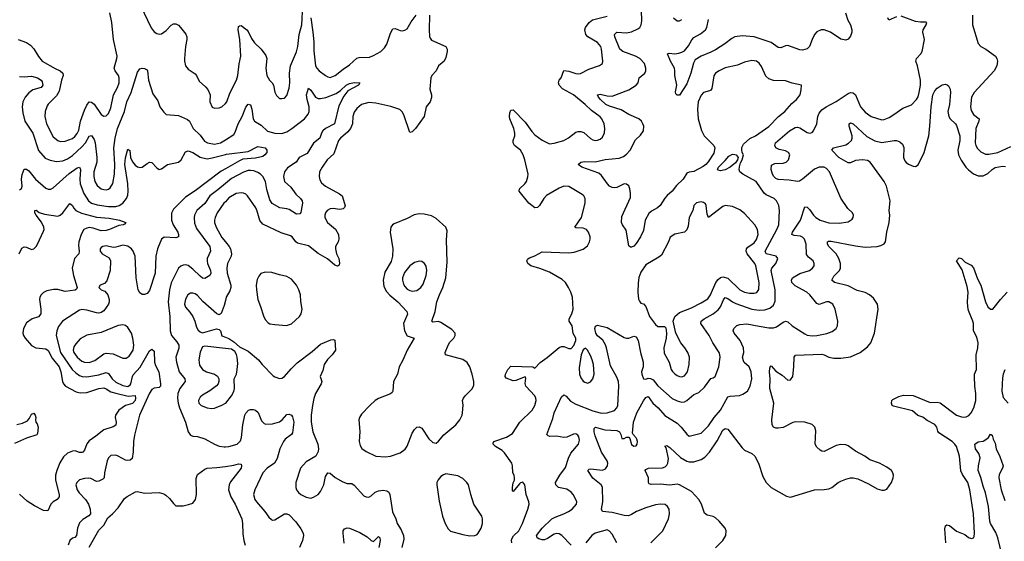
# Model space of a CAD drawing. Header units: inches. Extents: x 1649636 to 1815363, y 506543 to 641975.
# Tile 199 of 256: x 1708293 to 1716466, y 565082 to 569414. Entities that reach past the tile are written whole.
import ezdxf

# ---------------------------------------------------------------- set-up
doc = ezdxf.new("R2010")
doc.units = ezdxf.units.IN
doc.header["$MEASUREMENT"] = 0
doc.layers.add('B7506', color=7, linetype='Continuous')
doc.layers.add('B7516', color=7, linetype='Continuous')

msp = doc.modelspace()

# ---------------------------------------------------------------- linework, layer by layer
at = {"layer": 'B7506', "color": 5}
for points, elevation in [([(1709297, 569530), (1709385.5, 569345.5), (1709410, 569312.9), (1709430, 569299), (1709450, 569293.8), (1709470, 569295.8), (1709510, 569322.7), (1709550, 569368.9), (1709570, 569380.2), (1709590, 569379.6), (1709610, 569369), (1709629, 569350), (1709672.8, 569292.8), (1709681.2, 569270), (1709681.1, 569250), (1709669.4, 569190), (1709660.8, 569090), (1709660.9, 569070), (1709670.3, 569030), (1709690, 569001.3), (1709750, 568964.2), (1709760.8, 568950), (1709781.8, 568901.8), (1709836.1, 568856.1), (1709854.2, 568834.2), (1709873.6, 568790), (1709871.8, 568730), (1709890, 568688), (1709910, 568679.3), (1709950, 568680.4), (1709970, 568690.4), (1710000, 568716.3)], 580), ([(1708281, 569250), (1708350, 569223.7), (1708383.2, 569203.2), (1708410, 569172.2), (1708448.3, 569108.3), (1708480.2, 569070), (1708587.5, 569007.5), (1708629.6, 568989.6), (1708651.1, 568970), (1708652.8, 568950), (1708638.9, 568910), (1708619.6, 568820.4), (1708598.7, 568781.3), (1708530, 568712.3), (1708521.4, 568698.6), (1708503.5, 568650), (1708501.3, 568610), (1708515.9, 568550), (1708570, 568440.3), (1708610, 568409.2), (1708630, 568402.6), (1708670, 568405.2), (1708730, 568427.9), (1708750, 568442.7), (1708770, 568467.1), (1708782.6, 568497.4), (1708798.4, 568570), (1708830, 568660.9), (1708850, 568704.9), (1708870, 568730.2), (1708890, 568729.2), (1708910, 568713.2), (1708970, 568627), (1708990, 568611.8), (1709010, 568614.9), (1709030, 568633.7), (1709050, 568680.5), (1709071.7, 568788.3), (1709104, 568850), (1709117.3, 568890), (1709117.8, 568930), (1709112, 568950), (1709084, 568990), (1709076.8, 569010), (1709100.3, 569090), (1709101.6, 569110), (1709070.5, 569250), (1709057.7, 569390), (1709041.8, 569470)], 580), ([(1708290, 568943.1), (1708330, 568938), (1708390, 568945.6), (1708439.3, 568930), (1708470.9, 568910.9), (1708478.7, 568898.7), (1708486, 568870), (1708470, 568851.3), (1708401.7, 568830), (1708370, 568805.6), (1708338.8, 568770), (1708317.8, 568730), (1708313.4, 568690), (1708319.1, 568639.1), (1708336.1, 568570), (1708400.6, 568470), (1708447.6, 568327.6), (1708504.7, 568264.7), (1708545.7, 568245.7), (1708597.1, 568237.1), (1708650, 568241), (1708690, 568258.3), (1708730, 568285.5), (1708810, 568356.6), (1708838.8, 568390), (1708870, 568445.2), (1708890, 568451.5), (1708910, 568418.7), (1708918, 568390), (1708933.8, 568270), (1708933.7, 568230), (1708909.4, 568150), (1708908.1, 568110), (1708916.3, 568070), (1708936.7, 568036.7), (1708970, 568010.2), (1708990, 568002.3), (1709010, 568001.1), (1709030, 568006.4), (1709043.3, 568016.7), (1709065.5, 568054.5), (1709079.9, 568130), (1709083, 568210), (1709074.7, 568350), (1709085.7, 568430), (1709104.3, 568510), (1709164, 568650), (1709182.7, 568730), (1709217.5, 568810), (1709270, 568978.8), (1709290, 569004.9), (1709310, 569010.7), (1709330, 569007.7), (1709350, 568997.3), (1709354.4, 568990), (1709360.8, 568910), (1709396.7, 568796.7), (1709439.6, 568739.6), (1709457.4, 568690), (1709490, 568644.9), (1709510, 568625.7), (1709610, 568616.6), (1709685.2, 568585.2), (1709702, 568570), (1709732.2, 568510), (1709790, 568454.3), (1709826, 568406), (1709851.8, 568391.8), (1709910, 568380.8), (1709959.7, 568390), (1710000, 568415.9)], 560), ([(1708290, 568001.6), (1708307.6, 568012.4), (1708312, 568030), (1708308.9, 568088.9), (1708312.1, 568127.9), (1708330, 568172.2), (1708350, 568173.1), (1708370, 568158.5), (1708423.9, 568090), (1708510, 568014.9), (1708530, 568006.3), (1708550, 568006), (1708570, 568016.5), (1708704.7, 568135.3), (1708770, 568182.3), (1708790, 568188.5), (1708797.6, 568170), (1708791.7, 568090), (1708795.8, 568050), (1708825.5, 567970), (1708864.2, 567910), (1708890.1, 567890.1), (1708935.7, 567875.7), (1709030, 567862), (1709090, 567862.4), (1709118, 567870), (1709149.3, 567890.7), (1709179.8, 567930), (1709190, 567957.3), (1709194, 567990), (1709190.4, 568050), (1709165.8, 568210), (1709170, 568266), (1709190, 568338.8), (1709207.1, 568327.1), (1709213.8, 568270), (1709230, 568232.4), (1709250, 568206.7), (1709270, 568192.7), (1709290, 568186.7), (1709310, 568188.8), (1709350, 568220.5), (1709370.6, 568230.6), (1709390, 568227.3), (1709430, 568182.8), (1709450, 568170.7), (1709470, 568174), (1709519, 568210), (1709610, 568230.3), (1709633, 568250), (1709670, 568316.4), (1709690, 568324.2), (1709730, 568311.2), (1709790.6, 568270.6), (1709850, 568259.3), (1709890, 568265.1), (1710000, 568294.2)], 540), ([(1710000, 568176.2), (1709964.1, 568155.9), (1709750, 567991.3), (1709670, 567940.9), (1709570, 567841.1), (1709553.4, 567806.6), (1709553.1, 567750), (1709567.8, 567710), (1709604.6, 567650), (1709611, 567629), (1709610.2, 567609.8), (1709590, 567602.8), (1709491.4, 567608.6), (1709470, 567591.6), (1709437.6, 567510), (1709423.2, 567450), (1709416.2, 567310), (1709370, 567164), (1709350, 567139.3), (1709330, 567132), (1709310, 567132), (1709290, 567144.5), (1709275.8, 567170), (1709259.8, 567270), (1709251.9, 567450), (1709235.9, 567490), (1709220.3, 567510), (1709190, 567531.9), (1709150, 567541.1), (1709090, 567524.2), (1709070, 567523), (1709010, 567534.5), (1708982.8, 567530), (1708970, 567522.9), (1708960.3, 567510), (1708961.1, 567490), (1708978, 567470), (1709036.3, 567436.3), (1709045.7, 567410), (1709043.7, 567330), (1709015.8, 567244.2), (1708996.3, 567223.7), (1708962, 567210), (1708951, 567190), (1708970, 567171), (1708999.2, 567159.2), (1709023.7, 567130), (1709034.7, 567090), (1709035.5, 567070), (1709029.2, 567050), (1708990, 566996), (1708970, 566982.5), (1708950, 566977.7), (1708930, 566979.4), (1708850, 567002.3), (1708810, 567005.6), (1708790, 567001), (1708648.8, 566911.2), (1708613.9, 566866.1), (1708600.2, 566830), (1708596, 566790), (1708631.5, 566650), (1708729.7, 566509.7), (1708760.1, 566480.1), (1708790, 566459.8), (1708811.2, 566451.2), (1708850, 566447.5), (1708950, 566463.3), (1709010, 566483), (1709030, 566475.8), (1709060.8, 566430), (1709090, 566404.2), (1709150, 566375.1), (1709190, 566367.9), (1709210, 566381.5), (1709215, 566390), (1709228.8, 566450), (1709235.9, 566464.1), (1709292.1, 566527.9), (1709370, 566664.9), (1709390, 566678.8), (1709410, 566662), (1709411.6, 566570), (1709420.7, 566540.7), (1709447.7, 566490), (1709462.7, 566390), (1709460.4, 566370), (1709450, 566358.4), (1709410, 566354), (1709390, 566341.3), (1709370, 566312.8), (1709287.3, 566130), (1709244.7, 565964.7), (1709237.7, 565910), (1709235.9, 565824.1), (1709225.7, 565770), (1709210, 565756.4), (1709190, 565752), (1709170, 565756.8), (1709110, 565789.7), (1709090, 565796), (1709050, 565794.7), (1709030, 565775.1), (1709019, 565750), (1708997.2, 565650), (1708994.9, 565610), (1708982.7, 565597.3), (1708950, 565580.5), (1708930, 565579.7), (1708883.9, 565603.9), (1708867.2, 565607.2), (1708830, 565604.8), (1708788.4, 565591.6), (1708766, 565570), (1708759.5, 565550), (1708770.3, 565510), (1708785.4, 565485.4), (1708838.4, 565430), (1708863.8, 565390), (1708877.6, 565350), (1708879.5, 565310), (1708865.5, 565294.5), (1708815.6, 565264.4), (1708790, 565236), (1708771.8, 565190), (1708765.3, 565130), (1708750, 565114.7), (1708730, 565107.3), (1708710.3, 565089.7), (1708694, 565050)], 540), ([(1710000, 568052.1), (1709938.9, 568001.1), (1709870.2, 567950), (1709830, 567886.6), (1709762.7, 567830), (1709744.1, 567790), (1709740.6, 567770), (1709743.9, 567723.9), (1709760.8, 567680.8), (1709870.2, 567530), (1709875.8, 567490), (1709850.2, 567430), (1709848.5, 567410), (1709851.9, 567390), (1709875.5, 567330), (1709878.3, 567310), (1709870, 567289.6), (1709830, 567263), (1709810, 567268.4), (1709790, 567283.9), (1709730, 567342.8), (1709690, 567372), (1709670, 567376.8), (1709650, 567373.7), (1709630, 567365.4), (1709611.1, 567348.9), (1709551.3, 567228.7), (1709536.8, 567170), (1709526.1, 567070), (1709539.4, 566950), (1709542.6, 566830), (1709552.6, 566790), (1709598.4, 566738.4), (1709613.1, 566710), (1709613.4, 566686.6), (1709590.2, 566610), (1709594, 566570), (1709617.1, 566490), (1709664.3, 566430), (1709665.4, 566410), (1709623.5, 566350), (1709605.9, 566310), (1709603.1, 566270), (1709608.8, 566230), (1709619.8, 566190), (1709668.6, 566070), (1709690, 565990.7), (1709710, 565963), (1709730, 565954.9), (1709770, 565952.2), (1709830, 565934.3), (1709910, 565888.9), (1709950, 565872.6), (1709990, 565866.7), (1710000, 565867.6)], 560), ([(1708287.7, 567470), (1708310, 567516.1), (1708330, 567527.9), (1708350, 567524.6), (1708390, 567506), (1708409.8, 567510.2), (1708430, 567528.9), (1708441, 567550), (1708490, 567656.4), (1708494.9, 567670), (1708493.6, 567690), (1708472.7, 567732.7), (1708428.7, 567790), (1708418.4, 567810), (1708418, 567830), (1708430, 567832.4), (1708453.7, 567813.7), (1708497.7, 567797.7), (1708610, 567782.3), (1708630, 567791.6), (1708650, 567810.2), (1708710, 567888.2), (1708730, 567870.4), (1708740.2, 567850), (1708758.4, 567830), (1708806.1, 567806.1), (1708930, 567772.3), (1709035.9, 567764.1), (1709122, 567750), (1709173.4, 567730), (1709164, 567716), (1709152, 567710), (1709116.4, 567703.6), (1709038, 567670), (1709010, 567662.7), (1708970, 567659.2), (1708902.9, 567682.9), (1708870, 567687.5), (1708850, 567683.4), (1708826, 567670), (1708801.9, 567630), (1708783.7, 567570), (1708781.4, 567541.4), (1708786.3, 567490), (1708783.1, 567470), (1708748, 567430), (1708727.2, 567350), (1708738.6, 567290), (1708770.2, 567190), (1708765.5, 567174.5), (1708752.8, 567167.2), (1708670, 567156.1), (1708610, 567172.7), (1708572.6, 567172.6), (1708518.9, 567161.1), (1708490, 567148.3), (1708470.2, 567129.8), (1708460.2, 567110), (1708456.9, 567090), (1708467.8, 567010), (1708468.2, 566970), (1708450, 566946.6), (1708395.5, 566930), (1708350, 566896.9), (1708323.2, 566850), (1708318.2, 566810), (1708324.7, 566790), (1708338.2, 566770), (1708390, 566707.2), (1708427.7, 566690), (1708510, 566679.2), (1708530, 566667.8), (1708562.8, 566602.8), (1708620.9, 566530), (1708633.3, 566490), (1708647.3, 566410), (1708656.8, 566390), (1708674, 566370), (1708762, 566322), (1708795, 566315), (1708850, 566319.1), (1708950, 566351.8), (1708990, 566355.6), (1709010, 566348.8), (1709050, 566323.4), (1709090, 566310.9), (1709192.7, 566287.3), (1709251.7, 566291.7), (1709255.3, 566270), (1709250.1, 566250), (1709230, 566227.4), (1709170, 566210.4), (1709117.1, 566170), (1709087.2, 566130), (1709084.7, 566110), (1709093.8, 566070), (1709090, 566047.3), (1709070, 566032.8), (1708990, 566008.1), (1708926.2, 565953.8), (1708870, 565917), (1708849.6, 565890.4), (1708830, 565839.6), (1708816.8, 565823.2), (1708810, 565818.5), (1708790, 565819.8), (1708752.2, 565832.2), (1708730, 565831.6), (1708690, 565813.6), (1708657.7, 565782.3), (1708625.8, 565734.2), (1708599.8, 565670), (1708589, 565630), (1708590.1, 565590), (1708620.7, 565470), (1708620.9, 565450), (1708604, 565430), (1708570.1, 565409.9), (1708550, 565391.3), (1708526, 565334), (1708490, 565338.9), (1708416.1, 565376.1), (1708355.5, 565415.5), (1708290, 565472.8)], 520), ([(1710000, 567901.9), (1709988.7, 567890), (1709933.4, 567810), (1709914.2, 567770), (1709910.2, 567750), (1709911, 567730), (1709925, 567690), (1709970, 567603.9), (1710000, 567567.7)], 580), ([(1710000, 567080.7), (1709990, 567039.3), (1709966.4, 566973.6), (1709950, 566962.9), (1709930, 566971.6), (1709814, 567074), (1709770, 567122), (1709750, 567136.4), (1709730, 567143.9), (1709710, 567142.3), (1709689, 567130), (1709668, 567092), (1709661.8, 567050), (1709670, 567026.4), (1709705.6, 566985.6), (1709729.2, 566949.2), (1709746.3, 566910), (1709759.9, 566859.9), (1709774.6, 566834.6), (1709790, 566821), (1709810, 566814), (1709927.1, 566847.1), (1709950, 566841), (1709958.8, 566830), (1709970, 566787.3), (1710000, 566776.4)], 580), ([(1710000, 566683.4), (1709830, 566703.7), (1709810, 566697.2), (1709790, 566654), (1709779.2, 566590), (1709785, 566545), (1709810, 566507.7), (1709844, 566490), (1709909.3, 566469.3), (1709933.7, 566453.7), (1709945.7, 566430), (1709947, 566410), (1709939.5, 566390), (1709925.8, 566374.2), (1709870, 566331.3), (1709810, 566296.9), (1709790, 566279.5), (1709777.6, 566250), (1709780.4, 566230), (1709798.8, 566210), (1709850.3, 566190.3), (1709884.8, 566184.8), (1709910, 566187.4), (1709970, 566211.5), (1710000, 566228.3)], 580), ([(1708270, 566053.2), (1708317.4, 566062.6), (1708357.5, 566082.5), (1708375.1, 566104.9), (1708390, 566138), (1708410, 566146.8), (1708422, 566130), (1708427.7, 566110), (1708424, 566090), (1708426.8, 566070), (1708437.3, 566057.3), (1708446.8, 566030), (1708441.4, 565978.6), (1708434.4, 565965.6), (1708350, 565939.5), (1708250, 565894.1)], 480), ([(1708870, 565033.4), (1708950, 565174), (1708990, 565217.3), (1709024.1, 565275.9), (1709063.6, 565310), (1709110, 565360.3), (1709161.7, 565438.3), (1709184.5, 565455.5), (1709253.7, 565493.7), (1709270, 565495.8), (1709330, 565480.7), (1709450, 565486), (1709490, 565477.1), (1709506.1, 565466.1), (1709537.7, 565437.7), (1709570, 565396), (1709590, 565378), (1709650, 565376), (1709692.7, 565387.3), (1709730, 565398.8), (1709752.3, 565430), (1709759.8, 565470), (1709756.9, 565603.1), (1709770, 565636.3), (1709830, 565682), (1709849.8, 565690.2), (1709930, 565695.2), (1710000, 565704.1)], 540)]:
    msp.add_lwpolyline(points, dxfattribs=dict(at, elevation=elevation))
at = {"layer": 'B7506', "color": 5, "elevation": 560}
msp.add_lwpolyline([(1709150, 566879.3), (1709110, 566875.3), (1708970, 566816.2), (1708850, 566795.1), (1708796.1, 566763.9), (1708757.8, 566722.2), (1708742.1, 566697.9), (1708737.3, 566670), (1708742.6, 566650), (1708770, 566611), (1708810, 566578.3), (1708830, 566568.8), (1708870, 566567.5), (1708917.3, 566582.7), (1708990, 566639.7), (1709010, 566645.6), (1709070, 566637.7), (1709150, 566603.5), (1709176.4, 566603.6), (1709201.3, 566618.7), (1709234, 566670), (1709239.1, 566710), (1709231.2, 566770), (1709220.2, 566810), (1709190, 566857.3), (1709170, 566873.1)], close=True, dxfattribs=at)
at = {"layer": 'B7516', "color": 5}
for points, elevation in [([(1710000, 568716.3), (1710002, 568718), (1710011.1, 568730), (1710037.3, 568802.7), (1710093.7, 568910), (1710103.7, 568950), (1710113.8, 569046.2), (1710129.1, 569110), (1710121, 569250), (1710106.4, 569330), (1710110, 569356), (1710117.5, 569362.5), (1710130, 569366), (1710176.9, 569330), (1710190, 569314.3), (1710217.6, 569257.6), (1710241.8, 569221.8), (1710298.3, 569170), (1710336.5, 569116.5), (1710344.2, 569090), (1710336.5, 569010), (1710345.5, 568950), (1710367.2, 568910), (1710388.2, 568890), (1710400.4, 568870), (1710410.4, 568810.4), (1710423.9, 568783.9), (1710450, 568759.1), (1710470, 568758), (1710490, 568763), (1710510, 568782.8), (1710530, 568844.7), (1710534.8, 568890), (1710533.6, 568970), (1710540.7, 569030), (1710590, 569146.4), (1710601.5, 569190), (1710612.5, 569290), (1710633.5, 569370), (1710644.5, 569530)], 580), ([(1711693.7, 569450), (1711690.5, 569330.5), (1711694.6, 569274.6), (1711699.9, 569259.9), (1711710, 569244), (1711830, 569190.4), (1711840.3, 569170), (1711842.3, 569150), (1711830, 569099), (1711817.1, 569070), (1711770, 569029.5), (1711748.8, 568990), (1711714.3, 568950), (1711704.9, 568930), (1711697.3, 568837.3), (1711710.3, 568790), (1711711.8, 568768.2), (1711699.3, 568730), (1711666.4, 568690), (1711650, 568609.4), (1711577, 568510), (1711550, 568483.6), (1711530, 568477.2), (1711482.9, 568622.9), (1711469, 568649), (1711448.2, 568668.2), (1711372.8, 568692.8), (1711250, 568720.4), (1711190, 568724.8), (1711130.2, 568709.8), (1711090, 568674.7), (1711070, 568646.6), (1711059.1, 568610), (1711055.9, 568550), (1711039.2, 568510), (1711018, 568482), (1710956.1, 568430), (1710938.6, 568410), (1710899.5, 568300.5), (1710844, 568250), (1710802.8, 568190), (1710782.8, 568150), (1710779.1, 568110), (1710784.8, 568084.8), (1710797.8, 568057.8), (1710831.7, 568030), (1710947.3, 567967.3), (1710970, 567950.3), (1710990, 567886.8), (1710993.2, 567870), (1710990, 567853.2), (1710977.4, 567842.6), (1710950, 567838.2), (1710894.3, 567845.7), (1710870, 567844), (1710844.9, 567830), (1710830.4, 567810), (1710824.6, 567790), (1710826, 567770), (1710848.9, 567730), (1710915.1, 567675.1), (1710939.1, 567630), (1710943.1, 567590), (1710937.6, 567570), (1710913.7, 567530), (1710913.1, 567510), (1710923.6, 567470), (1710942.4, 567430), (1710948.6, 567391.4), (1710946, 567374), (1710930, 567366.6), (1710910, 567374.8), (1710848.5, 567428.5), (1710770, 567472.1), (1710690, 567534.8), (1710598.6, 567558.6), (1710584.8, 567570), (1710555.1, 567610), (1710540, 567620), (1710464.3, 567644.3), (1710310, 567715.9), (1710285.3, 567745.3), (1710264.2, 567824.2), (1710251.7, 567851.7), (1710185.1, 567950), (1710170, 567965.1), (1710150, 567973.6), (1710130, 567975.9), (1710090, 567969), (1710030, 567933.4), (1710000, 567901.9)], 580), ([(1710710.8, 569430), (1710726.4, 569310), (1710733.6, 569230), (1710734.5, 569154.5), (1710749.4, 569030), (1710759.6, 569010), (1710777.6, 568990), (1710830.5, 568950), (1710850, 568938.9), (1710870, 568934.6), (1710911.5, 568950), (1710976.9, 569003.1), (1711030, 569038.5), (1711090, 569093), (1711110, 569100.2), (1711197.4, 569102.6), (1711230, 569115.2), (1711289.9, 569150.1), (1711319.9, 569180.1), (1711340.7, 569210), (1711370, 569301.6), (1711390, 569336.3), (1711410, 569340.5), (1711450, 569324.9), (1711470, 569322), (1711490, 569325.3), (1711510, 569338.4), (1711543.4, 569396.6), (1711585.1, 569450)], 580), ([(1712378.8, 565070), (1712374.8, 565090), (1712377.8, 565102.2), (1712392.9, 565127.1), (1712434.8, 565170), (1712467.7, 565230), (1712512, 565350), (1712521.1, 565390), (1712518.3, 565410), (1712496.4, 565470), (1712484.7, 565550), (1712470, 565571.8), (1712450, 565567.8), (1712440.7, 565559.3), (1712390, 565494.5), (1712382.5, 565502.5), (1712382.3, 565530), (1712390, 565567.3), (1712400.4, 565590), (1712400.4, 565610), (1712396.3, 565630), (1712385.1, 565650), (1712384.4, 565710), (1712378.5, 565730), (1712318, 565818), (1712296.8, 565836.8), (1712241.5, 565870), (1712223.5, 565890), (1712223.3, 565896.7), (1712229, 565910), (1712333.4, 565946.6), (1712382.8, 565977.2), (1712444, 566070), (1712548, 566172), (1712569.7, 566210), (1712579.1, 566250), (1712577.3, 566270), (1712568.4, 566290), (1712493.6, 566370), (1712487.9, 566392.1), (1712495.5, 566435.5), (1712490, 566449.2), (1712410, 566417.4), (1712390, 566415.1), (1712330, 566438), (1712322.4, 566450), (1712325.1, 566470), (1712345.1, 566510), (1712370, 566536.5), (1712551.8, 566531.8), (1712570, 566518.8), (1712612.1, 566567.9), (1712670, 566607.1), (1712770, 566690.2), (1712790, 566699.1), (1712810, 566700.8), (1712850, 566684.4), (1712870, 566684.2), (1712892.3, 566707.7), (1712909.8, 566750), (1712909.7, 566770), (1712888, 566808), (1712879.2, 566870), (1712854.7, 566910), (1712854, 566930), (1712876.8, 566970), (1712886.5, 567010), (1712881.8, 567110), (1712869, 567150), (1712849.1, 567190), (1712822.2, 567230), (1712794.7, 567254.7), (1712690, 567316.3), (1712610, 567347.8), (1712535.1, 567370), (1712509.5, 567390), (1712503.7, 567410), (1712512, 567428), (1712523.9, 567436.1), (1712570, 567452.4), (1712630, 567486.4), (1712850, 567477.7), (1712896, 567484), (1712970, 567508.7), (1713004.9, 567535.1), (1713023.7, 567570), (1713027, 567590), (1713027, 567610), (1713014, 567650), (1712997, 567670), (1712970, 567682), (1712910, 567685.4), (1712902, 567690), (1712955.6, 567770), (1712987.8, 567890), (1712987, 567930), (1712975.1, 567950), (1712960.8, 567960.8), (1712850, 568027.8), (1712810, 568032.4), (1712770, 568015.1), (1712667.1, 567952.9), (1712643.6, 567930), (1712608.5, 567870), (1712590, 567853), (1712570, 567851.1), (1712519.2, 567890), (1712437.6, 567990), (1712442.9, 568010), (1712485.1, 568050), (1712498.7, 568070), (1712511.9, 568108.1), (1712512.8, 568130), (1712486.3, 568250), (1712472.5, 568292.5), (1712449.4, 568329.4), (1712401.3, 568370), (1712388.4, 568390), (1712389.8, 568410), (1712403.8, 568450), (1712403.7, 568470), (1712393.8, 568510), (1712362.6, 568590), (1712357.8, 568610), (1712360.1, 568639.9), (1712370, 568662), (1712390, 568665.5), (1712490, 568562.6), (1712544.6, 568484.6), (1712570, 568456.5), (1712630, 568412.7), (1712690, 568381.7), (1712730, 568387.6), (1712810, 568410.2), (1712848.3, 568431.7), (1712910, 568478.3), (1712930, 568484), (1712950, 568484.9), (1712976.7, 568476.7), (1713030, 568426.4), (1713050, 568414.9), (1713070, 568410.4), (1713090, 568412.7), (1713110, 568420.5), (1713130, 568439.1), (1713147.1, 568472.9), (1713150.9, 568510), (1713143.1, 568550), (1713124.8, 568590), (1713110, 568606.9), (1713038.4, 568658.4), (1712987.6, 568710), (1712890, 568788.7), (1712799.6, 568839.6), (1712771.3, 568870), (1712764.2, 568890), (1712771.6, 568910), (1712788.4, 568931.6), (1712809.7, 568990.3), (1712850, 568985.7), (1712910, 568967), (1712930, 568963.7), (1712946.7, 568966.7), (1713018.3, 569001.7), (1713106.3, 569033.7), (1713129.6, 569050), (1713134, 569070), (1713123.1, 569170), (1713116, 569190), (1713090, 569223.5), (1713010, 569269.8), (1712991, 569290), (1712983.1, 569330), (1712989.8, 569350), (1713021, 569390), (1713048.2, 569411.8), (1713170, 569441.8)], 580), ([(1712870, 565051.3), (1712794.2, 565130), (1712770, 565144), (1712750, 565147.4), (1712730, 565142.6), (1712675.1, 565104.9), (1712650, 565095.4), (1712630, 565095.3), (1712602.8, 565102.8), (1712587.6, 565110), (1712584.4, 565124.4), (1712584, 565130), (1712630, 565190.3), (1712710, 565267.3), (1712736.7, 565283.3), (1712809.5, 565310), (1712847.6, 565330), (1712877.6, 565350), (1712914, 565390), (1712916.2, 565410), (1712909.6, 565430), (1712886.6, 565470), (1712869.7, 565490), (1712834.3, 565514.3), (1712765.1, 565530), (1712743.5, 565550), (1712741.1, 565570), (1712776.8, 565630), (1712824.2, 565695.8), (1712847.4, 565772.6), (1712866.9, 565813.1), (1712931.6, 565890), (1712939.3, 565920.7), (1712934.7, 565950), (1712924.7, 565964.7), (1712910, 565973.6), (1712890, 565971.2), (1712834, 565946), (1712810, 565944), (1712750, 565955.4), (1712693.1, 565953.1), (1712678.9, 565958.9), (1712669.8, 565969.8), (1712719.2, 566100.8), (1712730, 566150.2), (1712790, 566281.8), (1712810, 566299.6), (1712830, 566287.4), (1712865.9, 566245.9), (1712910, 566219.5), (1713050, 566166.4), (1713110.7, 566149.3), (1713133.4, 566146.6), (1713169, 566150), (1713230, 566169.1), (1713249.7, 566190), (1713256.8, 566210), (1713267.1, 566370), (1713263.2, 566410), (1713250, 566445.4), (1713198.1, 566538.1), (1713163.9, 566690), (1713154.6, 566714.6), (1713132.2, 566752.2), (1713089.3, 566789.3), (1713075.7, 566810), (1713067.1, 566850), (1713072.3, 566867.7), (1713090, 566877.4), (1713170, 566858), (1713310, 566775.8), (1713330, 566769.2), (1713350, 566770.2), (1713390, 566785.4), (1713410, 566780.7), (1713428, 566750), (1713445.4, 566650), (1713467.8, 566570), (1713468.5, 566531.5), (1713454.9, 566490), (1713455.8, 566470), (1713470, 566430.5), (1713490, 566428.9), (1713510, 566436.9), (1713530, 566435.2), (1713550, 566422.2), (1713590, 566374), (1713710, 566269.1), (1713750, 566248), (1713790, 566237.7), (1713810, 566241.3), (1713830, 566252.2), (1713890, 566300.9), (1713930, 566318.9), (1713977.7, 566362.3), (1714030, 566432.7), (1714050, 566438.4), (1714064.5, 566450), (1714096.9, 566530), (1714107, 566610), (1714105.6, 566630), (1714098, 566650), (1714047.1, 566730), (1714016, 566790), (1713945.7, 566890), (1713948.7, 566910), (1713974.3, 566930), (1714050, 566970.2), (1714090, 567003.8), (1714110.5, 567030), (1714133.9, 567086.1), (1714150, 567107.2), (1714170, 567099.1), (1714209.7, 567069.7), (1714236.7, 567056.7), (1714369.2, 567009.2), (1714430, 567001.2), (1714476.9, 567003.1), (1714520.7, 567019.3), (1714550, 567044.2), (1714564.2, 567075.8), (1714565, 567170), (1714531.2, 567330), (1714535.4, 567350), (1714568.7, 567390), (1714585.1, 567430), (1714572.7, 567450), (1714488.8, 567468.8), (1714481.1, 567490), (1714578.9, 567670), (1714593.8, 567710), (1714600.4, 567830), (1714594, 567870), (1714574.7, 567910), (1714555.6, 567930), (1714490, 567959.8), (1714472.5, 567972.5), (1714405.1, 568070), (1714296.3, 568130), (1714271.2, 568150), (1714265.3, 568170), (1714267.7, 568192.3), (1714275.6, 568224.4), (1714290, 568250.7), (1714301.3, 568290), (1714290.9, 568310.9), (1714287.4, 568332.6), (1714287.5, 568352.5), (1714300.1, 568379.9), (1714353.7, 568426.3), (1714399.5, 568450), (1714510, 568527.1), (1714591.6, 568608.4), (1714645.1, 568650), (1714702.9, 568717.1), (1714741.6, 568750), (1714771.5, 568790), (1714780.9, 568830), (1714782, 568870), (1714706.2, 568886.2), (1714650, 568907), (1714550, 568907.8), (1714510, 568921.1), (1714485.8, 568945.8), (1714450, 569026), (1714431.9, 569051.9), (1714408.3, 569068.3), (1714370, 569075.8), (1714310, 569060.5), (1714250, 569035.4), (1714150, 569014.2), (1714098, 568990), (1714068.4, 568970), (1714053.9, 568946.1), (1714039, 568841), (1714031.1, 568828.9), (1714017.8, 568822.2), (1713970, 568808.2), (1713950, 568787.8), (1713924.6, 568730), (1713919, 568670), (1713924.1, 568590), (1713952.7, 568492.7), (1713973.7, 568450), (1714055.8, 568370), (1714063.1, 568350), (1714055.6, 568304.4), (1714006.7, 568233.3), (1713987.3, 568210), (1713966, 568194), (1713890, 568152.7), (1713850, 568148.7), (1713830, 568138), (1713801, 568090), (1713744.7, 568035.3), (1713710.3, 567990), (1713666.3, 567953.7), (1713647.7, 567932.3), (1713609.1, 567870.9), (1713587.7, 567852.3), (1713536.5, 567823.5), (1713515.9, 567804.1), (1713485.2, 567750), (1713470, 567664), (1713447.4, 567610), (1713410, 567555.6), (1713390, 567534), (1713370, 567523.7), (1713363.7, 567523.7), (1713350, 567535.3), (1713326.9, 567666.9), (1713296.2, 567710), (1713287.8, 567730), (1713290, 567778), (1713361.7, 567938.3), (1713363.5, 567970), (1713358.3, 568010), (1713350, 568032.7), (1713330, 568047.3), (1713310, 568049.6), (1713250, 568020.5), (1713230, 568016), (1713210, 568018.8), (1713190, 568029.8), (1713170.9, 568050), (1713121, 568121), (1713100.4, 568140.4), (1712959.3, 568190), (1712929.2, 568210), (1712950, 568230.2), (1712985.2, 568234.8), (1713070, 568233.4), (1713151.6, 568251.6), (1713270, 568262.3), (1713303.7, 568276.3), (1713330, 568295.5), (1713361.4, 568330), (1713403.2, 568416.8), (1713446.6, 568453.4), (1713471.6, 568490), (1713473, 568530), (1713466.6, 568550), (1713454, 568570), (1713431.3, 568590), (1713350, 568626), (1713284.5, 568664.5), (1713190, 568694.4), (1713157.2, 568710), (1713112.9, 568750), (1713096.9, 568770), (1713089.6, 568790), (1713110, 568796.1), (1713170, 568781.4), (1713210, 568779.4), (1713348.3, 568831.7), (1713409.8, 568870.2), (1713425.6, 568890), (1713434, 568930), (1713482, 568970), (1713489.6, 568990), (1713491.3, 569010), (1713479.7, 569050), (1713440.5, 569090), (1713405.6, 569110), (1713300.5, 569150), (1713275.1, 569170), (1713232.1, 569270), (1713229.2, 569290), (1713250, 569309.2), (1713330, 569305.4), (1713370, 569313.2), (1713423.6, 569336.4), (1713440.5, 569350), (1713452.3, 569370), (1713457.3, 569402.7), (1713455.2, 569490)], 560), ([(1713531.4, 565068.6), (1713632.4, 565170), (1713678, 565270), (1713687.8, 565310), (1713682.9, 565350), (1713670, 565372.3), (1713650, 565387), (1713611.4, 565391.4), (1713570, 565384.7), (1713490, 565360.4), (1713413, 565330), (1713370, 565304.2), (1713345.3, 565294.7), (1713310, 565295.2), (1713210, 565321.1), (1713129.9, 565329.9), (1713123.7, 565350), (1713134, 565410), (1713131.8, 565531.8), (1713118.4, 565550), (1713050, 565606), (1713008, 565670), (1713019.1, 565680.9), (1713030, 565683.6), (1713130, 565672.4), (1713156.8, 565683.2), (1713172.1, 565710), (1713174.2, 565730), (1713168, 565750), (1713122, 565822), (1713070, 565956.9), (1713060.5, 565990), (1713062.3, 566017.7), (1713071.3, 566028.7), (1713150, 566008.6), (1713250, 566002.8), (1713271.8, 565990), (1713282.3, 565970), (1713290, 565936), (1713310, 565936.4), (1713330, 565946), (1713350, 565946), (1713356.4, 565936.4), (1713370, 565884.9), (1713390, 565872.4), (1713410, 565875.5), (1713419.7, 565890), (1713421, 565910), (1713415.6, 565930), (1713410, 565942), (1713384, 565970), (1713380.5, 565980.5), (1713387.9, 566070), (1713416.1, 566150), (1713470, 566248.6), (1713490, 566277.5), (1713510, 566283.8), (1713547.8, 566227.8), (1713591.8, 566190), (1713646.7, 566126.7), (1713750, 566062), (1713782.3, 566030), (1713830, 565970.4), (1713850, 565956.4), (1713950, 565980.4), (1714010, 566041.2), (1714058.8, 566110), (1714110.2, 566169.8), (1714170, 566282.2), (1714190, 566288.4), (1714266.7, 566293.3), (1714296.6, 566303.4), (1714333.6, 566330), (1714357.3, 566370), (1714369.8, 566430), (1714365.4, 566490), (1714348, 566530), (1714307.5, 566567.5), (1714300, 566580), (1714294, 566610), (1714302.9, 566650), (1714300.3, 566690), (1714274.6, 566750), (1714222.3, 566810), (1714214, 566830), (1714220.5, 566850), (1714245, 566875), (1714270, 566882.4), (1714330, 566887.2), (1714430, 566867.2), (1714510, 566855.8), (1714550, 566855), (1714576, 566864), (1714630, 566901.3), (1714650, 566908.9), (1714670, 566904.4), (1714705.3, 566870), (1714810, 566805.5), (1714830, 566794.9), (1714870, 566786.9), (1714910.3, 566790.3), (1714992.9, 566807.1), (1715036.3, 566823.7), (1715069.5, 566850), (1715081.6, 566870), (1715085.1, 566910), (1715062.9, 567010), (1715042, 567050), (1715010, 567069.6), (1714990, 567071.2), (1714930, 567049.7), (1714910, 567055.6), (1714852.6, 567130), (1714826, 567150), (1714730, 567203.1), (1714702.6, 567230), (1714698.3, 567250), (1714709.1, 567270.9), (1714770, 567306.9), (1714850, 567330.3), (1714875.1, 567350), (1714888, 567370), (1714887.8, 567390), (1714879.6, 567410), (1714840.2, 567440.2), (1714824.8, 567464.8), (1714821.5, 567550), (1714807.7, 567590), (1714790, 567607.7), (1714775, 567615), (1714721.5, 567621.5), (1714702.4, 567630), (1714707.9, 567650), (1714773.6, 567750), (1714810, 567858.8), (1714830, 567857.1), (1714850, 567836.4), (1714881.5, 567790), (1714902.3, 567770), (1714937.1, 567750), (1715010, 567727.5), (1715094.9, 567725.1), (1715170, 567734.9), (1715203.3, 567756.7), (1715212, 567770), (1715215.1, 567790), (1715206, 567810), (1715166.8, 567846.8), (1715110, 567932), (1715015.6, 568150), (1714990, 568178.3), (1714970, 568189.7), (1714930, 568189.7), (1714890, 568171.1), (1714791, 568089), (1714766.3, 568073.7), (1714749.1, 568070.9), (1714680.8, 568080.8), (1714590, 568086.4), (1714570, 568094.6), (1714552.9, 568110), (1714541, 568130), (1714529.8, 568170), (1714533.3, 568206.7), (1714561.4, 568218.6), (1714630, 568221.3), (1714656.2, 568230), (1714675.4, 568250), (1714685.4, 568290), (1714675.4, 568310), (1714650, 568325.7), (1714596.8, 568336.8), (1714570, 568349.7), (1714560.4, 568370), (1714565.8, 568390), (1714684, 568490), (1714730, 568518.4), (1714750, 568521.8), (1714770, 568516.5), (1714830, 568476.1), (1714850, 568471.7), (1714870, 568477.6), (1714882.4, 568490), (1714910, 568547.3), (1714918.6, 568610), (1714930, 568637.4), (1714950, 568665.2), (1714986, 568690), (1715070, 568733.4), (1715170, 568800.7), (1715190, 568808.1), (1715210, 568806.7), (1715230.1, 568790.1), (1715272.9, 568690), (1715310, 568644.2), (1715360.7, 568610), (1715450, 568582.7), (1715470, 568585.2), (1715510, 568602.4), (1715550, 568625.2), (1715622.5, 568677.5), (1715694.3, 568705.7), (1715737.6, 568750), (1715750, 568772.7), (1715760.6, 568810), (1715769.8, 568870), (1715770.8, 568910), (1715746, 569030), (1715732, 569070), (1715737.6, 569090), (1715773.3, 569130), (1715783.5, 569150), (1715802.7, 569250), (1715789.6, 569310), (1715793.6, 569330), (1715816.2, 569370), (1715822, 569390), (1715813.8, 569393.8), (1715770, 569392.8), (1715730, 569398), (1715610, 569442.7)], 540), ([(1715147.6, 569470), (1715166.7, 569410), (1715190.2, 569370), (1715200.2, 569330), (1715199.7, 569310), (1715190, 569277), (1715170, 569251.3), (1715150, 569243.5), (1715110, 569251.1), (1715022.9, 569310), (1714970, 569329.8), (1714946, 569330), (1714910, 569313.7), (1714891.6, 569290), (1714870.3, 569250), (1714848.7, 569190), (1714828.2, 569171.8), (1714790, 569161.5), (1714770, 569164.2), (1714670, 569198.6), (1714650, 569197.5), (1714610, 569181.1), (1714590, 569181.2), (1714530, 569224.4), (1714390, 569272.1), (1714290, 569278.4), (1714230.1, 569269.9), (1714203.4, 569256.6), (1714147.2, 569212.8), (1714070, 569164), (1714030, 569143), (1713949, 569111), (1713900.8, 569079.2), (1713886.2, 569053.8), (1713864.2, 568970), (1713830, 568881.2), (1713770, 568788), (1713750, 568788), (1713738, 568798), (1713735.3, 568815.3), (1713747, 568870), (1713732.3, 568950), (1713732, 568990), (1713727.6, 569010), (1713694.3, 569070), (1713669.3, 569130.7), (1713683.6, 569136.4), (1713730, 569131), (1713764.9, 569135.1), (1713790, 569142.9), (1713810, 569156.1), (1713844.7, 569195.3), (1713873.5, 569246.5), (1713890, 569265.4), (1713944.6, 569295.4), (1713986, 569330), (1713996.5, 569350), (1714010, 569416.4)], 540), ([(1713719.5, 569430), (1713750, 569403.1), (1713770, 569404.9), (1713790, 569415.8)], 560), ([(1715570, 569438), (1715508, 569410), (1715498.7, 569430)], 540), ([(1716201.6, 569450), (1716202.6, 569370), (1716250, 569214.8), (1716270.3, 569190.3), (1716313.4, 569170), (1716391.7, 569111.7), (1716404.9, 569090), (1716408.1, 569068.1), (1716402.9, 569030), (1716380.6, 568990), (1716217.1, 568810), (1716194.8, 568770), (1716186.3, 568690), (1716190, 568659.1), (1716210, 568626.7), (1716256.5, 568590), (1716255.5, 568570), (1716228.7, 568510), (1716225, 568390), (1716230.2, 568370), (1716244.6, 568344.6), (1716270, 568316.9), (1716310, 568297.8), (1716337, 568297), (1716411.5, 568310), (1716519.2, 568360.8)], 540), ([(1710000, 568415.9), (1710070, 568460.9), (1710081, 568479), (1710105, 568550), (1710139.8, 568610), (1710170, 568687.7), (1710190, 568713), (1710210, 568706), (1710219.6, 568670), (1710230.3, 568590), (1710243.1, 568570), (1710297.8, 568537.8), (1710350, 568488.8), (1710410, 568471.6), (1710470, 568468.6), (1710510, 568481.4), (1710551.3, 568508.7), (1710656.8, 568590), (1710687.9, 568630), (1710694.6, 568650), (1710695, 568690), (1710679.2, 568750), (1710674.6, 568790), (1710690, 568845.5), (1710710, 568827), (1710749.5, 568769.5), (1710770, 568759.3), (1710790, 568759), (1710833.2, 568766.8), (1710919.7, 568800.3), (1710955.4, 568824.6), (1711003.5, 568870), (1711030, 568884.7), (1711073.2, 568893.2), (1711116, 568890), (1711104, 568870), (1711017.4, 568822.6), (1710982.1, 568777.9), (1710940.7, 568699.3), (1710905.8, 568550), (1710830, 568509.2), (1710810.1, 568490), (1710798.3, 568470), (1710784.9, 568430), (1710732.3, 568387.7), (1710677.9, 568302.1), (1710612, 568270), (1710587.6, 568230), (1710516.6, 568183.4), (1710490, 568151.3), (1710483, 568110), (1710490.2, 568070), (1710543.3, 568023.3), (1710585.4, 567965.4), (1710622.7, 567930), (1710636.9, 567910), (1710639.1, 567890), (1710630, 567828.7), (1710626.4, 567813.6), (1710617.6, 567802.4), (1710590, 567797.3), (1710530, 567836.5), (1710510, 567843.2), (1710452.3, 567850), (1710388.4, 567888.4), (1710370, 567917), (1710344.5, 568004.5), (1710332.4, 568070), (1710312.2, 568110), (1710293.1, 568130), (1710270, 568145.5), (1710237.6, 568157.6), (1710210, 568161.3), (1710190, 568159.9), (1710150, 568147.7), (1710050, 568093.9), (1710000, 568052.1)], 560), ([(1714070, 565027.1), (1714128.4, 565090), (1714154.3, 565130), (1714157.6, 565170), (1714147.6, 565190), (1714098, 565250), (1714070, 565276.3), (1714048.7, 565288.7), (1713999.6, 565299.6), (1713976.8, 565316.8), (1713951.8, 565390), (1713930, 565429.7), (1713870, 565494.6), (1713770, 565549.9), (1713750, 565556.5), (1713690, 565549), (1713610, 565556.9), (1713533.5, 565553.5), (1713518.4, 565558.4), (1713511.5, 565570), (1713513.3, 565610), (1713485.1, 565670), (1713490, 565679.1), (1713511.2, 565688.8), (1713630, 565693.2), (1713650, 565700.8), (1713664.5, 565715.5), (1713673, 565730), (1713678.1, 565770), (1713658, 565858), (1713649.5, 565870.5), (1713650, 565874), (1713651.1, 565871.1), (1713663.3, 565876.7), (1713690, 565860.9), (1713777.2, 565777.2), (1713830, 565747.5), (1713850, 565741.5), (1713890, 565741.4), (1713950, 565760.2), (1713979.9, 565780.1), (1714018, 565822), (1714083.3, 565916.7), (1714130, 566006), (1714150, 566019.5), (1714170, 566012.7), (1714290, 565858.4), (1714310, 565838.4), (1714370, 565810.5), (1714396.3, 565790), (1714426.7, 565730), (1714460.7, 565620.7), (1714490, 565570.6), (1714508.2, 565550), (1714530, 565528.4), (1714656.7, 565456.7), (1714690, 565448.8), (1714890, 565510.2), (1714970, 565512.7), (1715010, 565519.1), (1715035.6, 565530), (1715086, 565570), (1715110, 565582.8), (1715150, 565599.1), (1715190, 565608), (1715210, 565609.1), (1715250, 565599.6), (1715339, 565559), (1715410, 565518.4), (1715450, 565506.4), (1715470, 565506.4), (1715490, 565515.5), (1715529.6, 565570), (1715544.7, 565610), (1715546, 565630), (1715541.6, 565650), (1715529.5, 565670), (1715490, 565698), (1715430, 565731.3), (1715350, 565758), (1715307, 565790), (1715230, 565831), (1715170, 565874.3), (1715150, 565882), (1715110, 565886.9), (1715070, 565876.9), (1714970, 565827.3), (1714950, 565829.5), (1714938, 565838), (1714910, 565863.7), (1714895.1, 565890), (1714900.5, 566000.5), (1714893.3, 566030), (1714870, 566052.6), (1714810, 566071.7), (1714730, 566075.1), (1714710, 566069.6), (1714630, 566027.6), (1714590, 566020.7), (1714570, 566020.9), (1714550, 566029.2), (1714538.4, 566050), (1714537.4, 566090), (1714552.1, 566227.9), (1714520.8, 566350), (1714522.2, 566430), (1714516.5, 566490), (1714519.1, 566520.9), (1714524.9, 566535.1), (1714530, 566538), (1714570, 566496), (1714622.2, 566462.2), (1714670, 566419.3), (1714690, 566423), (1714709.4, 566450), (1714719.6, 566530), (1714721.3, 566610), (1714733, 566627), (1714950, 566637.2), (1714971.7, 566631.7), (1715010, 566612), (1715050, 566604), (1715110, 566602), (1715190, 566613.6), (1715268.9, 566651.1), (1715330, 566697.6), (1715357.7, 566730), (1715388.8, 566810), (1715419.1, 567010), (1715412.3, 567050), (1715380.4, 567100.4), (1715346.3, 567130), (1715310, 567146.8), (1715244.8, 567164.8), (1715170, 567203.4), (1715057, 567230), (1715034.3, 567250), (1715050, 567282.6), (1715097.3, 567330), (1715105.3, 567350), (1715107.4, 567390), (1715093.1, 567430), (1715069.8, 567470), (1715009.8, 567530), (1714998.9, 567550), (1714997.2, 567570), (1715005.6, 567574.4), (1715030, 567574.2), (1715230, 567534.6), (1715310, 567525.4), (1715410, 567530.3), (1715442.3, 567537.7), (1715468.2, 567551.8), (1715478.7, 567570), (1715490.8, 567650), (1715509.8, 567730.2), (1715514.6, 567790), (1715509, 567830), (1715517.2, 567910), (1715487.5, 568030), (1715468.7, 568070), (1715353, 568230), (1715330, 568245.5), (1715290, 568249.8), (1715230, 568242.9), (1715190, 568224.8), (1715170, 568224), (1715093.7, 568270), (1715035.1, 568330), (1715047, 568350), (1715150, 568375.5), (1715172.7, 568387.3), (1715196.4, 568410), (1715203.8, 568430), (1715203.5, 568450), (1715177.7, 568530), (1715178, 568550), (1715190, 568556.5), (1715210, 568548.7), (1715324.1, 568444.1), (1715390, 568407.6), (1715450, 568393.5), (1715551.3, 568411.3), (1715571.2, 568411.2), (1715599, 568399), (1715619.7, 568379.7), (1715633.1, 568353.1), (1715628.2, 568270), (1715640.4, 568240.4), (1715650, 568227.2), (1715670, 568213.4), (1715710, 568197), (1715730, 568194.9), (1715750.8, 568209.2), (1715802, 568310), (1715838.5, 568450), (1715848.5, 568530), (1715858.9, 568690), (1715872.1, 568790), (1715890, 568823.1), (1715910, 568844.9), (1715950, 568872.4), (1715976.7, 568876.7), (1715993, 568873), (1716003.8, 568863.8), (1716015.5, 568835.5), (1716019.6, 568810), (1716012.1, 568710), (1715998.4, 568650), (1716005, 568610), (1716016.5, 568590), (1716059.5, 568550), (1716070, 568534.9), (1716096.8, 568450), (1716096.6, 568410), (1716079.2, 568330), (1716085.9, 568290), (1716106.5, 568246.5), (1716147.7, 568190), (1716170, 568165.4), (1716210, 568133), (1716250, 568116.5), (1716290, 568116.5), (1716330, 568135.5), (1716365.8, 568170), (1716390, 568185.1), (1716450, 568196.8), (1716475, 568195)], 520), ([(1710000, 568294.2), (1710010, 568296.8), (1710190, 568319.7), (1710270, 568360.3), (1710330, 568350.2), (1710345.3, 568330), (1710345.3, 568310), (1710328.4, 568290), (1710310, 568278.5), (1710250, 568262.9), (1710145.4, 568254.6), (1710117.2, 568242.8), (1710000, 568176.2)], 540), ([(1710000, 567567.7), (1710031.2, 567530), (1710041.9, 567510), (1710051.2, 567470), (1710047.5, 567450), (1710017.8, 567390), (1710012.1, 567350), (1710016.4, 567310), (1710045, 567210), (1710046, 567190), (1710037.5, 567162.5), (1710007.1, 567110), (1710000, 567080.7)], 580), ([(1715979.5, 565070), (1715973, 565187), (1715978.9, 565210), (1715990, 565219.6), (1716010, 565212.9), (1716070, 565166.6), (1716137.9, 565137.9), (1716170, 565114), (1716194.2, 565105.8), (1716210, 565110.8), (1716217.1, 565122.9), (1716219.7, 565150), (1716209.2, 565309.2), (1716180.5, 565510), (1716161.9, 565570), (1716117.9, 565637.9), (1716106, 565666), (1716093.3, 565790), (1716069.9, 565870), (1716056, 565890), (1716032.7, 565910), (1715922.9, 565982.9), (1715915.4, 565995.4), (1715907.2, 566030), (1715890, 566052.9), (1715826.6, 566086.6), (1715790, 566113.6), (1715747.6, 566127.6), (1715705.1, 566165.1), (1715545.1, 566205.1), (1715536.2, 566210), (1715529.7, 566230), (1715531.6, 566250), (1715539.7, 566260.3), (1715590, 566285.2), (1715630, 566294.5), (1715710, 566293.6), (1715850, 566234), (1715910, 566236.8), (1715932.7, 566232.7), (1716070, 566130.2), (1716110, 566115.3), (1716130, 566112.7), (1716150, 566115.6), (1716172.1, 566127.9), (1716190.9, 566149.1), (1716213.3, 566190), (1716230.5, 566250.5), (1716230.5, 566309.5), (1716221.2, 566370), (1716217.2, 566450), (1716218.7, 566470), (1716234.3, 566510), (1716231.8, 566630), (1716245.3, 566690), (1716247.7, 566730), (1716236.9, 566776.9), (1716210.7, 566830), (1716209.9, 566890), (1716205.1, 566910), (1716170, 566998.7), (1716162.8, 567030), (1716160.1, 567070), (1716165.3, 567150), (1716158.3, 567198.3), (1716115.3, 567335.3), (1716069.3, 567410), (1716090, 567437.3), (1716110, 567430.5), (1716141, 567401), (1716190, 567375.2), (1716210, 567353.1), (1716242.3, 567262.3), (1716270.2, 567210), (1716310.1, 567070.1), (1716330, 567028.4), (1716350, 567008.7), (1716371.6, 567010), (1716433.1, 567090), (1716490, 567150.2)], 480), ([(1710000, 566776.4), (1710030, 566765.5), (1710070, 566737.6), (1710116.4, 566696.4), (1710190, 566661.1), (1710274.3, 566590), (1710304.9, 566550), (1710396.7, 566456.7), (1710410, 566446.7), (1710450, 566433.2), (1710470, 566436.2), (1710492, 566450), (1710545.6, 566514.4), (1710597.3, 566562.7), (1710721.3, 566658.7), (1710790, 566720.2), (1710875.1, 566755.1), (1710897.6, 566757.6), (1710910, 566751), (1710914, 566670), (1710885.3, 566630), (1710847, 566593), (1710820.7, 566550), (1710810, 566499.3), (1710785.7, 566450), (1710800.2, 566410), (1710794.9, 566390), (1710749.4, 566310.6), (1710733.3, 566266.7), (1710722.2, 566210), (1710711.5, 566130), (1710713, 566070), (1710726.6, 565990), (1710767.1, 565890), (1710772.1, 565850), (1710770, 565828.7), (1710750.3, 565789.7), (1710670, 565741.3), (1710624.7, 565690), (1710585, 565570), (1710584.1, 565530), (1710590.2, 565510), (1710607.2, 565487.2), (1710627.4, 565470), (1710670, 565449.1), (1710710, 565441.3), (1710732.7, 565447.3), (1710769.7, 565470.3), (1710790, 565494.8), (1710816.8, 565550), (1710830, 565620.7), (1710850, 565650.5), (1710870, 565648.5), (1710911.9, 565611.9), (1710974.6, 565574.6), (1711010, 565562.4), (1711050, 565562.8), (1711070, 565549.1), (1711150, 565460.9), (1711170, 565451.3), (1711191.9, 565448.1), (1711210, 565458.6), (1711244.5, 565490), (1711270, 565502.1), (1711310, 565507.7), (1711341.7, 565501.7), (1711358.3, 565490), (1711365.6, 565470), (1711386.9, 565326.9), (1711414.8, 565270), (1711426.8, 565230), (1711458.2, 565178.2), (1711478.8, 565130), (1711480.2, 565099.8), (1711464.7, 565030)], 580), ([(1710000, 566228.3), (1710003, 566230), (1710049.8, 566290), (1710070, 566326), (1710076.5, 566350), (1710072.8, 566430), (1710091.7, 566470), (1710099.4, 566510), (1710102.7, 566557.3), (1710098.3, 566610), (1710093.3, 566633.3), (1710078.7, 566658.7), (1710050, 566677.4), (1710000, 566683.4)], 580), ([(1716470, 566506.3), (1716455.5, 566470), (1716450, 566439), (1716444.1, 566330), (1716457.5, 566277.5), (1716496.9, 566230)], 480), ([(1710000, 565867.6), (1710030, 565870.2), (1710097, 565890), (1710124.9, 565915.1), (1710134.9, 565945.1), (1710145, 566050), (1710161.8, 566130), (1710170, 566146.4), (1710193.2, 566170), (1710210, 566177.6), (1710230, 566177.1), (1710250.3, 566170.3), (1710271.3, 566151.3), (1710301.3, 566081.3), (1710321.3, 566061.3), (1710335.1, 566055.1), (1710390, 566056.5), (1710450, 566074.7), (1710470.6, 566089.4), (1710510, 566134.3), (1710530, 566138.7), (1710548.9, 566128.9), (1710556.9, 566116.9), (1710569.1, 566070), (1710557.3, 565982.7), (1710550.2, 565969.8), (1710496.5, 565930), (1710482.7, 565910), (1710453.4, 565850), (1710429.1, 565770.9), (1710407.7, 565732.3), (1710348, 565690), (1710310.4, 565650), (1710244.2, 565510), (1710234.9, 565470), (1710246, 565430), (1710258, 565410), (1710327.4, 565330), (1710361.8, 565281.8), (1710382.3, 565262.3), (1710390, 565257.1), (1710410, 565259.3), (1710490, 565309.1), (1710510, 565311.1), (1710530, 565301.5), (1710584.7, 565244.7), (1710625.9, 565185.9), (1710644.8, 565150), (1710648, 565130), (1710641.5, 565090), (1710615.2, 565030)], 560), ([(1716451.2, 564950), (1716411.9, 565111.9), (1716395.1, 565155.1), (1716351.8, 565230), (1716344.7, 565250), (1716333.6, 565370), (1716310, 565483.7), (1716290, 565539.5), (1716272.4, 565612.4), (1716249.6, 565670), (1716252.3, 565710), (1716266, 565774), (1716254, 565810), (1716226.6, 565850), (1716221.2, 565890), (1716250, 565907.7), (1716290, 565914.9), (1716313.3, 565926.7), (1716336.1, 565943.9), (1716350, 565972), (1716364.7, 565964.7), (1716374, 565930), (1716390, 565898), (1716399.6, 565850), (1716430, 565786), (1716456, 565710), (1716450.3, 565690), (1716422.8, 565637.2), (1716421.1, 565610), (1716440.5, 565510), (1716470, 565421.6)], 460), ([(1710000, 565704.1), (1710070, 565713.1), (1710110, 565724.9), (1710130, 565722.8), (1710134.9, 565710), (1710131.4, 565690), (1710042.9, 565577.1), (1710031.3, 565550), (1710026.8, 565510), (1710045, 565450), (1710082.3, 565390), (1710136, 565270), (1710143.2, 565230), (1710145.4, 565145.4), (1710152.1, 565090), (1710163.2, 565050)], 540), ([(1710986.3, 565066.3), (1710976.8, 565150), (1710978.5, 565170), (1710990, 565186.7), (1711010, 565192.6), (1711030, 565190.3), (1711115.1, 565155.1), (1711178, 565118), (1711210, 565088.4), (1711230, 565080.7), (1711270, 565122.8), (1711282.8, 565110), (1711283.8, 565090), (1711274, 565030)], 560), ([(1713249.6, 565070), (1713210, 565142), (1713190, 565167), (1713170, 565176.3), (1713069.5, 565150.5), (1713043.1, 565130), (1712991.1, 565068.9)], 560)]:
    msp.add_lwpolyline(points, dxfattribs=dict(at, elevation=elevation))
for points, elevation in [([(1714110, 568158.4), (1714090, 568163.7), (1714085.6, 568170), (1714094, 568190), (1714150, 568243.7), (1714178.9, 568281.1), (1714210, 568296), (1714230, 568295.2), (1714240.5, 568290), (1714255.8, 568270), (1714250.3, 568249.7), (1714235.2, 568224.8), (1714190.7, 568189.3), (1714150, 568167.6)], 560), ([(1713950, 567899.7), (1713910, 567892.8), (1713888.9, 567870), (1713879.3, 567830), (1713850.3, 567770), (1713841.4, 567698.6), (1713830, 567667.3), (1713810, 567649.7), (1713730, 567631.3), (1713693.5, 567606.5), (1713678.9, 567570), (1713620.5, 567459.5), (1713599.4, 567440.6), (1713490, 567377.4), (1713450, 567318), (1713432, 567272), (1713425.4, 567225.4), (1713423.6, 567150), (1713430, 567092), (1713436.4, 567076.4), (1713450, 567060.7), (1713470, 567054.9), (1713490, 567033), (1713520.2, 566950), (1713570, 566882.4), (1713590, 566867), (1713645.2, 566865.2), (1713656, 566856), (1713662.7, 566810), (1713658.8, 566770), (1713639.5, 566690), (1713643.8, 566643.8), (1713685.2, 566570), (1713699.6, 566510), (1713711, 566491), (1713730, 566471.8), (1713750, 566459.6), (1713770, 566450.3), (1713790, 566447.6), (1713810, 566455.8), (1713836, 566490), (1713850.8, 566550), (1713852.1, 566610), (1713838.5, 566650), (1713813.5, 566690), (1713780.4, 566730), (1713740.5, 566810), (1713718.3, 566910), (1713732.3, 566950), (1713770, 566982.2), (1713870, 567021.6), (1713950, 567061.6), (1714004.1, 567095.9), (1714027.7, 567130), (1714071, 567230), (1714090, 567257), (1714110, 567273), (1714130, 567278.8), (1714170, 567267.3), (1714270, 567170.2), (1714310, 567150.8), (1714350, 567141.5), (1714390, 567141.5), (1714411.1, 567148.9), (1714428.3, 567171.7), (1714431.1, 567230), (1714404.2, 567370), (1714395.7, 567390), (1714332, 567470), (1714323, 567490), (1714324.9, 567510), (1714335.9, 567524.1), (1714390, 567561.1), (1714410, 567587.2), (1714423.5, 567630), (1714418.5, 567670), (1714394.7, 567710), (1714310, 567805.1), (1714270, 567833.6), (1714210, 567862.9), (1714150, 567869.6), (1714130, 567861.1), (1714010, 567769.6), (1713998.6, 567798.6), (1713992.4, 567870), (1713985.4, 567885.4), (1713970, 567896.3)], 580), ([(1711610, 567802.2), (1711566.1, 567793.9), (1711510, 567762), (1711401.5, 567718.5), (1711387.7, 567710), (1711373, 567690), (1711367, 567650), (1711391.2, 567511.2), (1711388.6, 567450), (1711375.8, 567404.2), (1711323.4, 567316.6), (1711311, 567250), (1711316.8, 567196.8), (1711337.3, 567157.3), (1711364.8, 567124.8), (1711432, 567070), (1711507.6, 566990), (1711511.1, 566968.9), (1711478.7, 566890), (1711487.4, 566830), (1711510, 566788.7), (1711566, 566770), (1711509.4, 566670.6), (1711474.6, 566585.4), (1711443.7, 566530), (1711428.9, 566470), (1711396.9, 566410), (1711390.3, 566330), (1711383.4, 566316.6), (1711370, 566306), (1711270, 566268.9), (1711243.2, 566250), (1711198.5, 566210), (1711130, 566136.9), (1711112.3, 566110), (1711106.8, 566090), (1711115.2, 565995.2), (1711111, 565910), (1711118, 565878), (1711133, 565853), (1711170, 565826.6), (1711250, 565789.6), (1711330, 565784.6), (1711370, 565789.4), (1711450, 565816.9), (1711492.7, 565847.3), (1711510, 565872.4), (1711550, 565979.3), (1711570, 566010.4), (1711590, 566028.5), (1711610, 566032), (1711630, 566021.3), (1711690, 565934), (1711723.4, 565903.4), (1711750, 565898), (1711770, 565912.7), (1711814.5, 565965.5), (1711914, 566050), (1711946.5, 566090), (1711965.7, 566130), (1711969, 566150), (1711972.9, 566212.9), (1711969.8, 566250), (1711975.8, 566270), (1711989.7, 566290), (1712050, 566348.7), (1712061.3, 566378.7), (1712062.3, 566410), (1712049, 566470), (1712029.8, 566529.8), (1712006.4, 566566.4), (1711970.4, 566590.4), (1711827.6, 566630), (1711826, 566650), (1711848.9, 566711.1), (1711863.3, 566736.7), (1711896.2, 566770), (1711907, 566790), (1711906.6, 566810), (1711880.1, 566840.1), (1711790, 566898.7), (1711770, 566908), (1711721.2, 566901.2), (1711713.2, 566910), (1711740.8, 566990), (1711754.8, 567070), (1711776.5, 567130), (1711805.8, 567190), (1711829.8, 567270.2), (1711841.1, 567401.1), (1711834.8, 567585.2), (1711840.5, 567660.5), (1711829.6, 567690), (1711750, 567762.6), (1711710, 567783.5), (1711650, 567798.8)], 620), ([(1711610, 567407.3), (1711570, 567398), (1711530, 567368.6), (1711485.9, 567314.1), (1711469.4, 567270), (1711469.5, 567249.5), (1711478.5, 567218.5), (1711490, 567198), (1711510, 567176.9), (1711530, 567164.7), (1711550, 567159.7), (1711590, 567164.4), (1711624, 567190), (1711642.6, 567217.4), (1711668, 567290), (1711673.5, 567330), (1711668, 567368), (1711654.3, 567390), (1711630, 567404.4)], 640), ([(1710330, 567317.6), (1710294.6, 567305.4), (1710276.9, 567283.1), (1710265.1, 567254.9), (1710257, 567210), (1710257.2, 567170), (1710268.8, 567090), (1710293, 567033), (1710315.3, 566955.3), (1710330, 566924.9), (1710356.3, 566896.3), (1710370, 566889.2), (1710410, 566881.2), (1710507, 566873), (1710550, 566889.2), (1710616.1, 566950), (1710628.4, 566971.6), (1710637.1, 567010), (1710627.2, 567072.8), (1710624.6, 567130), (1710610.6, 567170), (1710589.2, 567210), (1710550, 567257.8), (1710510, 567281), (1710450, 567293.8), (1710385.8, 567314.2)], 620), ([(1712990, 566685.2), (1712970, 566672.3), (1712954.4, 566630), (1712937.5, 566522.5), (1712939, 566470), (1712950, 566440.5), (1712970, 566413), (1712983, 566403), (1713010, 566396.4), (1713030, 566406), (1713050, 566430.7), (1713061, 566470), (1713054.8, 566550), (1713045.4, 566590), (1713030, 566626), (1713005.2, 566670)], 580), ([(1711830, 565642), (1711810, 565634), (1711790, 565620.9), (1711766.1, 565593.9), (1711755.8, 565570), (1711755.3, 565550), (1711775.9, 565415.9), (1711802.3, 565290), (1711823.5, 565230), (1711850, 565184.6), (1711870, 565166), (1711970, 565138.6), (1712030, 565127.9), (1712070, 565129.1), (1712090, 565139), (1712099.8, 565150), (1712122.4, 565190), (1712134.7, 565230), (1712134.7, 565270), (1712128.1, 565290), (1712063.5, 565390), (1712036.8, 565470), (1712017.4, 565550), (1712003.6, 565570), (1711970, 565602.9), (1711930, 565626)], 620)]:
    msp.add_lwpolyline(points, close=True, dxfattribs=dict(at, elevation=elevation))

doc.saveas('drawing.dxf')
